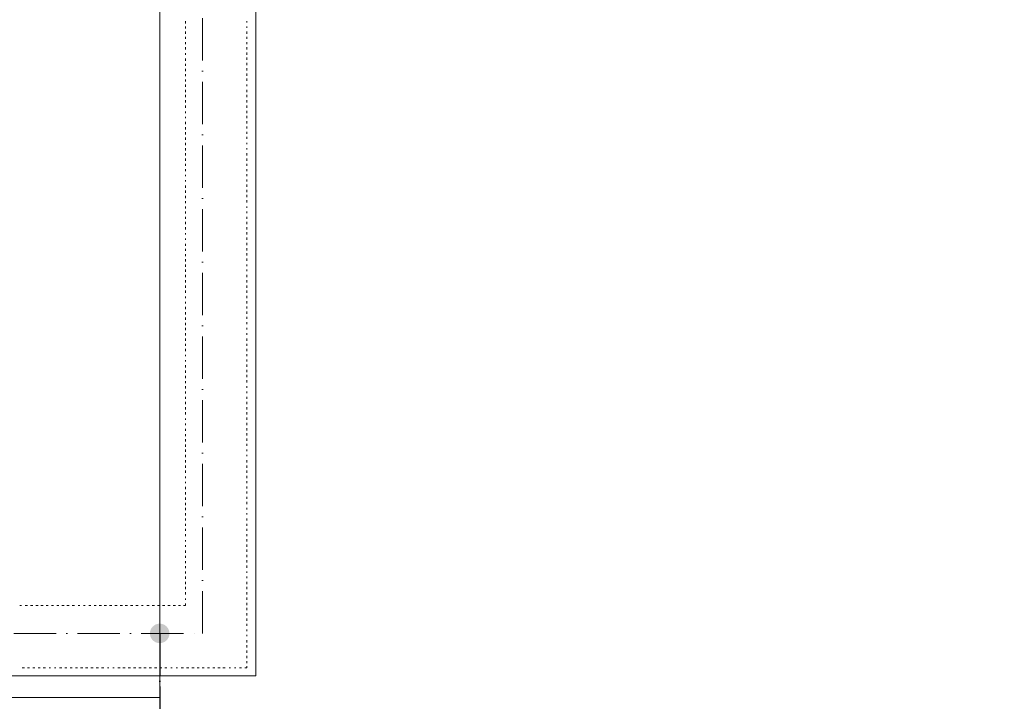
# Model space of a CAD drawing. Header units: centimetres. Extents: x -16053 to 7031, y -7778 to 254.
# Tile 176 of 256: x -6216 to -5657, y -2100 to -1713. Entities that reach past the tile are written whole.
import ezdxf

# ---------------------------------------------------------------- set-up
doc = ezdxf.new("R2010")
doc.units = ezdxf.units.CM
doc.header["$MEASUREMENT"] = 0
for name, pattern in [('ACAD_ISO04W100', [30, 24, -3, 0, -3]), ('ACAD_ISO10W100', [18, 12, -3, 0, -3]), ('DASHED', [0.75, 0.5, -0.25])]:
    doc.linetypes.add(name, pattern=pattern)
doc.layers.get('0').update_dxf_attribs({"linetype": 'CONTINUOUS'})
doc.layers.add('_jte_Uziom fund', color=243, linetype='ACAD_ISO04W100', lineweight=30)
doc.layers.add('ODGROMÓWKA', color=3, linetype='ACAD_ISO10W100', lineweight=13)

# ---------------------------------------------------------------- blocks, each defined once
blk = doc.blocks.new('G$C6F539535')
at = {"layer": '_jte_Uziom fund'}
blk.add_lwpolyline([(-20.51, 0), (0, -11.27), (0, 11.27)], close=True, dxfattribs=at)
at = {"layer": '_jte_Uziom fund', "color": 3, "linetype": 'DASHED', "ltscale": 0.5}
for points in [[(-9.99, -5.78), (-9.99, 5.78)], [(-7.49, -7.16), (-7.49, 7.16)], [(-5, -8.53), (-5, 8.53)], [(-2.5, -9.9), (-2.5, 9.9)], [(-17.48, -1.66), (-17.48, 1.66)], [(-14.99, -3.04), (-14.99, 3.04)], [(-12.49, -4.41), (-12.49, 4.41)]]:
    blk.add_lwpolyline(points, dxfattribs=at)
at = {"layer": '_jte_Uziom fund'}
blk.add_lwpolyline([(0, -10.66), (0, 10.66)], dxfattribs=at)
blk = doc.blocks.new('G$C2EEA3252')
at = {"layer": '_jte_Uziom fund'}
for points in [[(-123.5, 65.82), (-237.9, 65.82)], [(-123.5, -65.82), (-123.5, 65.82)], [(-123.5, 0), (-157.67, 0)], [(0, 0), (0, 0), (0, 0), (-123.5, 0)], [(-123.5, -65.82), (-237.9, -65.82)]]:
    blk.add_lwpolyline(points, dxfattribs=at)
for p in [(-237.9, 65.82), (-157.67, 0), (-237.9, -65.82)]:
    blk.add_blockref('G$C6F539535', p, dxfattribs=at)

msp = doc.modelspace()

# ---------------------------------------------------------------- hatches: boundary and pattern name
at = {"layer": 'ODGROMÓWKA'}
h = msp.add_hatch(color=256, dxfattribs=at)
edge = h.paths.add_edge_path()
edge.add_arc((-6136.402, -2061.118), 5.528, 0, 360)

# ---------------------------------------------------------------- linework, layer by layer
at = {"color": 252, "linetype": 'Continuous', "lineweight": 9, "true_color": 0x989898}
for points in [[(-4358.034, -325.557), (-4363.161, -325.557), (-6131.771, -325.557), (-6136.402, -325.557), (-6136.402, -855.164), (-9272.364, -855.164), (-9277.326, -855.164), (-9277.326, -2080.604), (-9277.326, -2085.236), (-6086.948, -2085.236), (-6081.82, -2085.236), (-6081.82, -1575.807)], [(-6136.402, -2085.236), (-6136.402, -855.164), (-6136.402, -855.164)], [(-6081.82, -2085.236), (-6081.82, -855.164), (-6136.402, -855.164)]]:
    msp.add_lwpolyline(points, dxfattribs=at)
at = {"color": 254, "linetype": 'Continuous', "lineweight": 5, "true_color": 0xfdc4fd}
for points in [[(-6121.681, -1713.915), (-6121.681, -1715.238), (-6121.681, -1715.238)], [(-6086.948, -1713.915), (-6086.948, -1714.742), (-6086.948, -1714.742)], [(-6086.948, -1713.915), (-6086.948, -1714.742), (-6086.948, -1714.742)], [(-6121.681, -1716.892), (-6121.681, -1718.05), (-6121.681, -1718.05)], [(-6086.948, -1716.892), (-6086.948, -1717.719), (-6086.948, -1717.719)], [(-6086.948, -1716.892), (-6086.948, -1717.719), (-6086.948, -1717.719)], [(-6121.681, -1719.87), (-6121.681, -1721.027), (-6121.681, -1721.027)], [(-6121.681, -1722.847), (-6121.681, -1724.005), (-6121.681, -1724.005)], [(-6086.948, -1719.87), (-6086.948, -1721.027), (-6086.948, -1721.027)], [(-6086.948, -1719.87), (-6086.948, -1721.027), (-6086.948, -1721.027)], [(-6086.948, -1722.847), (-6086.948, -1724.005), (-6086.948, -1724.005)], [(-6086.948, -1722.847), (-6086.948, -1724.005), (-6086.948, -1724.005)], [(-6121.681, -1725.824), (-6121.681, -1726.982), (-6121.681, -1726.982)], [(-6121.681, -1728.636), (-6121.681, -1729.959), (-6121.681, -1729.959)], [(-6086.948, -1725.824), (-6086.948, -1726.982), (-6086.948, -1726.982)], [(-6086.948, -1725.824), (-6086.948, -1726.982), (-6086.948, -1726.982)], [(-6086.948, -1728.636), (-6086.948, -1729.959), (-6086.948, -1729.959)], [(-6086.948, -1728.636), (-6086.948, -1729.959), (-6086.948, -1729.959)], [(-6121.681, -1732.109), (-6121.681, -1732.936), (-6121.681, -1732.936)], [(-6121.681, -1735.086), (-6121.681, -1736.409), (-6121.681, -1736.409)], [(-6086.948, -1731.613), (-6086.948, -1732.936), (-6086.948, -1732.936)], [(-6086.948, -1731.613), (-6086.948, -1732.936), (-6086.948, -1732.936)], [(-6086.948, -1734.59), (-6086.948, -1735.913), (-6086.948, -1735.913)], [(-6086.948, -1734.59), (-6086.948, -1735.913), (-6086.948, -1735.913)], [(-6121.681, -1738.063), (-6121.681, -1739.221), (-6121.681, -1739.221)], [(-6121.681, -1741.041), (-6121.681, -1742.198), (-6121.681, -1742.198)], [(-6086.948, -1737.567), (-6086.948, -1738.89), (-6086.948, -1738.89)], [(-6086.948, -1737.567), (-6086.948, -1738.89), (-6086.948, -1738.89)], [(-6086.948, -1740.544), (-6086.948, -1741.868), (-6086.948, -1741.868)], [(-6086.948, -1740.544), (-6086.948, -1741.868), (-6086.948, -1741.868)], [(-6121.681, -1744.018), (-6121.681, -1745.176), (-6121.681, -1745.176)], [(-6121.681, -1746.995), (-6121.681, -1748.153), (-6121.681, -1748.153)], [(-6086.948, -1743.522), (-6086.948, -1744.845), (-6086.948, -1744.845)], [(-6086.948, -1743.522), (-6086.948, -1744.845), (-6086.948, -1744.845)], [(-6086.948, -1746.499), (-6086.948, -1747.822), (-6086.948, -1747.822)], [(-6086.948, -1746.499), (-6086.948, -1747.822), (-6086.948, -1747.822)], [(-6121.681, -1749.807), (-6121.681, -1751.13), (-6121.681, -1751.13)], [(-6121.681, -1752.784), (-6121.681, -1754.107), (-6121.681, -1754.107)], [(-6086.948, -1749.807), (-6086.948, -1750.799), (-6086.948, -1750.799)], [(-6086.948, -1749.807), (-6086.948, -1750.799), (-6086.948, -1750.799)], [(-6086.948, -1752.784), (-6086.948, -1754.107), (-6086.948, -1754.107)], [(-6086.948, -1752.784), (-6086.948, -1754.107), (-6086.948, -1754.107)], [(-6121.681, -1755.761), (-6121.681, -1757.084), (-6121.681, -1757.084)], [(-6121.681, -1758.738), (-6121.681, -1760.061), (-6121.681, -1760.061)], [(-6086.948, -1755.761), (-6086.948, -1757.084), (-6086.948, -1757.084)], [(-6086.948, -1755.761), (-6086.948, -1757.084), (-6086.948, -1757.084)], [(-6086.948, -1758.738), (-6086.948, -1760.061), (-6086.948, -1760.061)], [(-6086.948, -1758.738), (-6086.948, -1760.061), (-6086.948, -1760.061)], [(-6121.681, -1761.715), (-6121.681, -1763.039), (-6121.681, -1763.039)], [(-6086.948, -1761.715), (-6086.948, -1763.039), (-6086.948, -1763.039)], [(-6086.948, -1761.715), (-6086.948, -1763.039), (-6086.948, -1763.039)], [(-6121.681, -1765.189), (-6121.681, -1766.016), (-6121.681, -1766.016)], [(-6121.681, -1768.166), (-6121.681, -1768.993), (-6121.681, -1768.993)], [(-6086.948, -1764.693), (-6086.948, -1766.016), (-6086.948, -1766.016)], [(-6086.948, -1764.693), (-6086.948, -1766.016), (-6086.948, -1766.016)], [(-6086.948, -1767.67), (-6086.948, -1768.993), (-6086.948, -1768.993)], [(-6086.948, -1767.67), (-6086.948, -1768.993), (-6086.948, -1768.993)], [(-6121.681, -1770.978), (-6121.681, -1772.301), (-6121.681, -1772.301)], [(-6121.681, -1773.955), (-6121.681, -1775.278), (-6121.681, -1775.278)], [(-6086.948, -1770.647), (-6086.948, -1771.97), (-6086.948, -1771.97)], [(-6086.948, -1770.647), (-6086.948, -1771.97), (-6086.948, -1771.97)], [(-6086.948, -1773.624), (-6086.948, -1774.782), (-6086.948, -1774.782)], [(-6086.948, -1773.624), (-6086.948, -1774.782), (-6086.948, -1774.782)], [(-6121.681, -1776.932), (-6121.681, -1778.255), (-6121.681, -1778.255)], [(-6121.681, -1779.909), (-6121.681, -1781.233), (-6121.681, -1781.233)], [(-6086.948, -1776.601), (-6086.948, -1777.759), (-6086.948, -1777.759)], [(-6086.948, -1776.601), (-6086.948, -1777.759), (-6086.948, -1777.759)], [(-6086.948, -1779.579), (-6086.948, -1780.736), (-6086.948, -1780.736)], [(-6086.948, -1779.579), (-6086.948, -1780.736), (-6086.948, -1780.736)], [(-6121.681, -1782.887), (-6121.681, -1784.21), (-6121.681, -1784.21)], [(-6121.681, -1785.864), (-6121.681, -1787.187), (-6121.681, -1787.187)], [(-6086.948, -1782.887), (-6086.948, -1783.714), (-6086.948, -1783.714)], [(-6086.948, -1782.887), (-6086.948, -1783.714), (-6086.948, -1783.714)], [(-6086.948, -1785.864), (-6086.948, -1786.691), (-6086.948, -1786.691)], [(-6086.948, -1785.864), (-6086.948, -1786.691), (-6086.948, -1786.691)], [(-6121.681, -1788.841), (-6121.681, -1790.164), (-6121.681, -1790.164)], [(-6121.681, -1791.818), (-6121.681, -1793.141), (-6121.681, -1793.141)], [(-6086.948, -1788.841), (-6086.948, -1790.164), (-6086.948, -1790.164)], [(-6086.948, -1788.841), (-6086.948, -1790.164), (-6086.948, -1790.164)], [(-6086.948, -1791.818), (-6086.948, -1793.141), (-6086.948, -1793.141)], [(-6086.948, -1791.818), (-6086.948, -1793.141), (-6086.948, -1793.141)], [(-6121.681, -1794.795), (-6121.681, -1795.953), (-6121.681, -1795.953)], [(-6121.681, -1797.772), (-6121.681, -1798.93), (-6121.681, -1798.93)], [(-6086.948, -1794.795), (-6086.948, -1795.953), (-6086.948, -1795.953)], [(-6086.948, -1794.795), (-6086.948, -1795.953), (-6086.948, -1795.953)], [(-6086.948, -1797.772), (-6086.948, -1798.93), (-6086.948, -1798.93)], [(-6086.948, -1797.772), (-6086.948, -1798.93), (-6086.948, -1798.93)], [(-6121.681, -1801.08), (-6121.681, -1801.907), (-6121.681, -1801.907)], [(-6086.948, -1800.75), (-6086.948, -1801.907), (-6086.948, -1801.907)], [(-6086.948, -1800.75), (-6086.948, -1801.907), (-6086.948, -1801.907)], [(-6121.681, -1804.058), (-6121.681, -1804.885), (-6121.681, -1804.885)], [(-6121.681, -1807.035), (-6121.681, -1808.358), (-6121.681, -1808.358)], [(-6086.948, -1803.727), (-6086.948, -1804.885), (-6086.948, -1804.885)], [(-6086.948, -1803.727), (-6086.948, -1804.885), (-6086.948, -1804.885)], [(-6086.948, -1806.539), (-6086.948, -1807.862), (-6086.948, -1807.862)], [(-6086.948, -1806.539), (-6086.948, -1807.862), (-6086.948, -1807.862)], [(-6121.681, -1810.012), (-6121.681, -1811.335), (-6121.681, -1811.335)], [(-6121.681, -1812.989), (-6121.681, -1814.312), (-6121.681, -1814.312)], [(-6086.948, -1809.516), (-6086.948, -1810.839), (-6086.948, -1810.839)], [(-6086.948, -1809.516), (-6086.948, -1810.839), (-6086.948, -1810.839)], [(-6086.948, -1812.493), (-6086.948, -1813.816), (-6086.948, -1813.816)], [(-6086.948, -1812.493), (-6086.948, -1813.816), (-6086.948, -1813.816)], [(-6121.681, -1815.966), (-6121.681, -1817.124), (-6121.681, -1817.124)], [(-6121.681, -1818.943), (-6121.681, -1820.101), (-6121.681, -1820.101)], [(-6086.948, -1815.47), (-6086.948, -1816.793), (-6086.948, -1816.793)], [(-6086.948, -1815.47), (-6086.948, -1816.793), (-6086.948, -1816.793)], [(-6086.948, -1818.943), (-6086.948, -1819.77), (-6086.948, -1819.77)], [(-6086.948, -1818.943), (-6086.948, -1819.77), (-6086.948, -1819.77)], [(-6121.681, -1821.921), (-6121.681, -1823.078), (-6121.681, -1823.078)], [(-6121.681, -1824.898), (-6121.681, -1826.056), (-6121.681, -1826.056)], [(-6086.948, -1821.921), (-6086.948, -1822.748), (-6086.948, -1822.748)], [(-6086.948, -1821.921), (-6086.948, -1822.748), (-6086.948, -1822.748)], [(-6086.948, -1824.898), (-6086.948, -1826.056), (-6086.948, -1826.056)], [(-6086.948, -1824.898), (-6086.948, -1826.056), (-6086.948, -1826.056)], [(-6121.681, -1827.71), (-6121.681, -1829.033), (-6121.681, -1829.033)], [(-6121.681, -1830.687), (-6121.681, -1832.01), (-6121.681, -1832.01)], [(-6086.948, -1827.71), (-6086.948, -1829.033), (-6086.948, -1829.033)], [(-6086.948, -1827.71), (-6086.948, -1829.033), (-6086.948, -1829.033)], [(-6086.948, -1830.687), (-6086.948, -1832.01), (-6086.948, -1832.01)], [(-6086.948, -1830.687), (-6086.948, -1832.01), (-6086.948, -1832.01)], [(-6121.681, -1834.16), (-6121.681, -1834.987), (-6121.681, -1834.987)], [(-6086.948, -1833.664), (-6086.948, -1834.987), (-6086.948, -1834.987)], [(-6086.948, -1833.664), (-6086.948, -1834.987), (-6086.948, -1834.987)], [(-6086.948, -1836.641), (-6086.948, -1837.964), (-6086.948, -1837.964)], [(-6086.948, -1836.641), (-6086.948, -1837.964), (-6086.948, -1837.964)], [(-6121.681, -1837.137), (-6121.681, -1837.964), (-6121.681, -1837.964)], [(-6121.681, -1840.115), (-6121.681, -1841.272), (-6121.681, -1841.272)], [(-6086.948, -1839.618), (-6086.948, -1840.942), (-6086.948, -1840.942)], [(-6086.948, -1839.618), (-6086.948, -1840.942), (-6086.948, -1840.942)], [(-6086.948, -1842.596), (-6086.948, -1843.919), (-6086.948, -1843.919)], [(-6086.948, -1842.596), (-6086.948, -1843.919), (-6086.948, -1843.919)], [(-6121.681, -1843.092), (-6121.681, -1844.25), (-6121.681, -1844.25)], [(-6121.681, -1846.069), (-6121.681, -1847.227), (-6121.681, -1847.227)], [(-6086.948, -1845.573), (-6086.948, -1846.896), (-6086.948, -1846.896)], [(-6086.948, -1845.573), (-6086.948, -1846.896), (-6086.948, -1846.896)], [(-6121.681, -1848.881), (-6121.681, -1850.204), (-6121.681, -1850.204)], [(-6121.681, -1851.858), (-6121.681, -1853.181), (-6121.681, -1853.181)], [(-6086.948, -1848.55), (-6086.948, -1849.873), (-6086.948, -1849.873)], [(-6086.948, -1848.55), (-6086.948, -1849.873), (-6086.948, -1849.873)], [(-6086.948, -1851.858), (-6086.948, -1852.85), (-6086.948, -1852.85)], [(-6086.948, -1851.858), (-6086.948, -1852.85), (-6086.948, -1852.85)], [(-6121.681, -1854.835), (-6121.681, -1856.158), (-6121.681, -1856.158)], [(-6121.681, -1857.812), (-6121.681, -1859.135), (-6121.681, -1859.135)], [(-6086.948, -1854.835), (-6086.948, -1855.662), (-6086.948, -1855.662)], [(-6086.948, -1854.835), (-6086.948, -1855.662), (-6086.948, -1855.662)], [(-6086.948, -1857.812), (-6086.948, -1859.135), (-6086.948, -1859.135)], [(-6086.948, -1857.812), (-6086.948, -1859.135), (-6086.948, -1859.135)], [(-6121.681, -1860.789), (-6121.681, -1862.113), (-6121.681, -1862.113)], [(-6121.681, -1863.767), (-6121.681, -1865.09), (-6121.681, -1865.09)], [(-6086.948, -1860.789), (-6086.948, -1862.113), (-6086.948, -1862.113)], [(-6086.948, -1860.789), (-6086.948, -1862.113), (-6086.948, -1862.113)], [(-6086.948, -1863.767), (-6086.948, -1865.09), (-6086.948, -1865.09)], [(-6086.948, -1863.767), (-6086.948, -1865.09), (-6086.948, -1865.09)], [(-6121.681, -1866.744), (-6121.681, -1868.067), (-6121.681, -1868.067)], [(-6121.681, -1870.052), (-6121.681, -1871.044), (-6121.681, -1871.044)], [(-6086.948, -1866.744), (-6086.948, -1868.067), (-6086.948, -1868.067)], [(-6086.948, -1866.744), (-6086.948, -1868.067), (-6086.948, -1868.067)], [(-6086.948, -1869.721), (-6086.948, -1871.044), (-6086.948, -1871.044)], [(-6086.948, -1869.721), (-6086.948, -1871.044), (-6086.948, -1871.044)], [(-6121.681, -1873.029), (-6121.681, -1874.021), (-6121.681, -1874.021)], [(-6121.681, -1876.006), (-6121.681, -1877.329), (-6121.681, -1877.329)], [(-6086.948, -1872.698), (-6086.948, -1874.021), (-6086.948, -1874.021)], [(-6086.948, -1872.698), (-6086.948, -1874.021), (-6086.948, -1874.021)], [(-6086.948, -1875.675), (-6086.948, -1876.833), (-6086.948, -1876.833)], [(-6086.948, -1875.675), (-6086.948, -1876.833), (-6086.948, -1876.833)], [(-6121.681, -1878.983), (-6121.681, -1880.306), (-6121.681, -1880.306)], [(-6086.948, -1878.652), (-6086.948, -1879.81), (-6086.948, -1879.81)], [(-6086.948, -1878.652), (-6086.948, -1879.81), (-6086.948, -1879.81)], [(-6086.948, -1881.63), (-6086.948, -1882.787), (-6086.948, -1882.787)], [(-6086.948, -1881.63), (-6086.948, -1882.787), (-6086.948, -1882.787)], [(-6121.681, -1881.96), (-6121.681, -1883.284), (-6121.681, -1883.284)], [(-6121.681, -1884.938), (-6121.681, -1886.261), (-6121.681, -1886.261)], [(-6086.948, -1884.607), (-6086.948, -1885.765), (-6086.948, -1885.765)], [(-6086.948, -1884.607), (-6086.948, -1885.765), (-6086.948, -1885.765)], [(-6121.681, -1887.915), (-6121.681, -1889.238), (-6121.681, -1889.238)], [(-6121.681, -1890.892), (-6121.681, -1892.215), (-6121.681, -1892.215)], [(-6086.948, -1887.915), (-6086.948, -1888.742), (-6086.948, -1888.742)], [(-6086.948, -1887.915), (-6086.948, -1888.742), (-6086.948, -1888.742)], [(-6086.948, -1890.892), (-6086.948, -1891.719), (-6086.948, -1891.719)], [(-6086.948, -1890.892), (-6086.948, -1891.719), (-6086.948, -1891.719)], [(-6121.681, -1893.869), (-6121.681, -1895.192), (-6121.681, -1895.192)], [(-6121.681, -1896.846), (-6121.681, -1898.004), (-6121.681, -1898.004)], [(-6086.948, -1893.869), (-6086.948, -1895.192), (-6086.948, -1895.192)], [(-6086.948, -1893.869), (-6086.948, -1895.192), (-6086.948, -1895.192)], [(-6086.948, -1896.846), (-6086.948, -1898.004), (-6086.948, -1898.004)], [(-6086.948, -1896.846), (-6086.948, -1898.004), (-6086.948, -1898.004)], [(-6121.681, -1899.824), (-6121.681, -1900.981), (-6121.681, -1900.981)], [(-6121.681, -1903.131), (-6121.681, -1903.958), (-6121.681, -1903.958)], [(-6086.948, -1899.824), (-6086.948, -1900.981), (-6086.948, -1900.981)], [(-6086.948, -1899.824), (-6086.948, -1900.981), (-6086.948, -1900.981)], [(-6086.948, -1902.801), (-6086.948, -1903.958), (-6086.948, -1903.958)], [(-6086.948, -1902.801), (-6086.948, -1903.958), (-6086.948, -1903.958)], [(-6121.681, -1906.109), (-6121.681, -1906.936), (-6121.681, -1906.936)], [(-6121.681, -1909.086), (-6121.681, -1910.409), (-6121.681, -1910.409)], [(-6086.948, -1905.778), (-6086.948, -1906.936), (-6086.948, -1906.936)], [(-6086.948, -1905.778), (-6086.948, -1906.936), (-6086.948, -1906.936)], [(-6086.948, -1908.59), (-6086.948, -1909.913), (-6086.948, -1909.913)], [(-6086.948, -1908.59), (-6086.948, -1909.913), (-6086.948, -1909.913)], [(-6121.681, -1912.063), (-6121.681, -1913.386), (-6121.681, -1913.386)], [(-6121.681, -1915.04), (-6121.681, -1916.363), (-6121.681, -1916.363)], [(-6086.948, -1911.567), (-6086.948, -1912.89), (-6086.948, -1912.89)], [(-6086.948, -1911.567), (-6086.948, -1912.89), (-6086.948, -1912.89)], [(-6086.948, -1914.544), (-6086.948, -1915.867), (-6086.948, -1915.867)], [(-6086.948, -1914.544), (-6086.948, -1915.867), (-6086.948, -1915.867)], [(-6121.681, -1918.017), (-6121.681, -1919.175), (-6121.681, -1919.175)], [(-6086.948, -1917.521), (-6086.948, -1918.844), (-6086.948, -1918.844)], [(-6086.948, -1917.521), (-6086.948, -1918.844), (-6086.948, -1918.844)], [(-6121.681, -1920.995), (-6121.681, -1922.152), (-6121.681, -1922.152)], [(-6121.681, -1923.972), (-6121.681, -1925.13), (-6121.681, -1925.13)], [(-6086.948, -1920.995), (-6086.948, -1921.822), (-6086.948, -1921.822)], [(-6086.948, -1920.995), (-6086.948, -1921.822), (-6086.948, -1921.822)], [(-6086.948, -1923.972), (-6086.948, -1924.799), (-6086.948, -1924.799)], [(-6086.948, -1923.972), (-6086.948, -1924.799), (-6086.948, -1924.799)], [(-6121.681, -1926.949), (-6121.681, -1928.107), (-6121.681, -1928.107)], [(-6121.681, -1929.761), (-6121.681, -1931.084), (-6121.681, -1931.084)], [(-6086.948, -1926.949), (-6086.948, -1928.107), (-6086.948, -1928.107)], [(-6086.948, -1926.949), (-6086.948, -1928.107), (-6086.948, -1928.107)], [(-6086.948, -1929.761), (-6086.948, -1931.084), (-6086.948, -1931.084)], [(-6086.948, -1929.761), (-6086.948, -1931.084), (-6086.948, -1931.084)], [(-6121.681, -1932.738), (-6121.681, -1934.061), (-6121.681, -1934.061)], [(-6121.681, -1935.715), (-6121.681, -1937.038), (-6121.681, -1937.038)], [(-6086.948, -1932.738), (-6086.948, -1934.061), (-6086.948, -1934.061)], [(-6086.948, -1932.738), (-6086.948, -1934.061), (-6086.948, -1934.061)], [(-6086.948, -1935.715), (-6086.948, -1937.038), (-6086.948, -1937.038)], [(-6086.948, -1935.715), (-6086.948, -1937.038), (-6086.948, -1937.038)], [(-6121.681, -1939.188), (-6121.681, -1940.015), (-6121.681, -1940.015)], [(-6121.681, -1942.166), (-6121.681, -1942.993), (-6121.681, -1942.993)], [(-6086.948, -1938.692), (-6086.948, -1940.015), (-6086.948, -1940.015)], [(-6086.948, -1938.692), (-6086.948, -1940.015), (-6086.948, -1940.015)], [(-6086.948, -1941.669), (-6086.948, -1942.993), (-6086.948, -1942.993)], [(-6086.948, -1941.669), (-6086.948, -1942.993), (-6086.948, -1942.993)], [(-6121.681, -1945.143), (-6121.681, -1946.301), (-6121.681, -1946.301)], [(-6121.681, -1948.12), (-6121.681, -1949.278), (-6121.681, -1949.278)], [(-6086.948, -1944.647), (-6086.948, -1945.97), (-6086.948, -1945.97)], [(-6086.948, -1944.647), (-6086.948, -1945.97), (-6086.948, -1945.97)], [(-6086.948, -1947.624), (-6086.948, -1948.947), (-6086.948, -1948.947)], [(-6086.948, -1947.624), (-6086.948, -1948.947), (-6086.948, -1948.947)], [(-6121.681, -1950.932), (-6121.681, -1952.255), (-6121.681, -1952.255)], [(-6121.681, -1953.909), (-6121.681, -1955.232), (-6121.681, -1955.232)], [(-6086.948, -1950.601), (-6086.948, -1951.924), (-6086.948, -1951.924)], [(-6086.948, -1950.601), (-6086.948, -1951.924), (-6086.948, -1951.924)], [(-6086.948, -1953.578), (-6086.948, -1954.736), (-6086.948, -1954.736)], [(-6086.948, -1953.578), (-6086.948, -1954.736), (-6086.948, -1954.736)], [(-6121.681, -1956.886), (-6121.681, -1958.209), (-6121.681, -1958.209)], [(-6121.681, -1959.863), (-6121.681, -1961.186), (-6121.681, -1961.186)], [(-6086.948, -1956.886), (-6086.948, -1957.713), (-6086.948, -1957.713)], [(-6086.948, -1956.886), (-6086.948, -1957.713), (-6086.948, -1957.713)], [(-6086.948, -1959.863), (-6086.948, -1960.69), (-6086.948, -1960.69)], [(-6086.948, -1959.863), (-6086.948, -1960.69), (-6086.948, -1960.69)], [(-6121.681, -1962.84), (-6121.681, -1964.164), (-6121.681, -1964.164)], [(-6086.948, -1962.84), (-6086.948, -1964.164), (-6086.948, -1964.164)], [(-6086.948, -1962.84), (-6086.948, -1964.164), (-6086.948, -1964.164)], [(-6121.681, -1965.818), (-6121.681, -1967.141), (-6121.681, -1967.141)], [(-6121.681, -1968.795), (-6121.681, -1970.118), (-6121.681, -1970.118)], [(-6086.948, -1965.818), (-6086.948, -1967.141), (-6086.948, -1967.141)], [(-6086.948, -1965.818), (-6086.948, -1967.141), (-6086.948, -1967.141)], [(-6086.948, -1968.795), (-6086.948, -1970.118), (-6086.948, -1970.118)], [(-6086.948, -1968.795), (-6086.948, -1970.118), (-6086.948, -1970.118)], [(-6121.681, -1972.103), (-6121.681, -1973.095), (-6121.681, -1973.095)], [(-6121.681, -1975.08), (-6121.681, -1975.907), (-6121.681, -1975.907)], [(-6086.948, -1971.772), (-6086.948, -1973.095), (-6086.948, -1973.095)], [(-6086.948, -1971.772), (-6086.948, -1973.095), (-6086.948, -1973.095)], [(-6086.948, -1974.749), (-6086.948, -1975.907), (-6086.948, -1975.907)], [(-6086.948, -1974.749), (-6086.948, -1975.907), (-6086.948, -1975.907)], [(-6121.681, -1978.057), (-6121.681, -1979.38), (-6121.681, -1979.38)], [(-6121.681, -1981.034), (-6121.681, -1982.358), (-6121.681, -1982.358)], [(-6086.948, -1977.726), (-6086.948, -1978.884), (-6086.948, -1978.884)], [(-6086.948, -1977.726), (-6086.948, -1978.884), (-6086.948, -1978.884)], [(-6086.948, -1980.704), (-6086.948, -1981.861), (-6086.948, -1981.861)], [(-6086.948, -1980.704), (-6086.948, -1981.861), (-6086.948, -1981.861)], [(-6121.681, -1984.012), (-6121.681, -1985.335), (-6121.681, -1985.335)], [(-6121.681, -1986.989), (-6121.681, -1988.312), (-6121.681, -1988.312)], [(-6086.948, -1983.681), (-6086.948, -1984.839), (-6086.948, -1984.839)], [(-6086.948, -1983.681), (-6086.948, -1984.839), (-6086.948, -1984.839)], [(-6086.948, -1986.492), (-6086.948, -1987.816), (-6086.948, -1987.816)], [(-6086.948, -1986.492), (-6086.948, -1987.816), (-6086.948, -1987.816)], [(-6121.681, -1989.966), (-6121.681, -1991.289), (-6121.681, -1991.289)], [(-6121.681, -1992.943), (-6121.681, -1994.266), (-6121.681, -1994.266)], [(-6086.948, -1989.966), (-6086.948, -1990.793), (-6086.948, -1990.793)], [(-6086.948, -1989.966), (-6086.948, -1990.793), (-6086.948, -1990.793)], [(-6086.948, -1992.943), (-6086.948, -1993.77), (-6086.948, -1993.77)], [(-6086.948, -1992.943), (-6086.948, -1993.77), (-6086.948, -1993.77)], [(-6121.681, -1995.92), (-6121.681, -1997.078), (-6121.681, -1997.078)], [(-6121.681, -1998.897), (-6121.681, -2000.055), (-6121.681, -2000.055)], [(-6086.948, -1995.92), (-6086.948, -1997.078), (-6086.948, -1997.078)], [(-6086.948, -1995.92), (-6086.948, -1997.078), (-6086.948, -1997.078)], [(-6086.948, -1998.897), (-6086.948, -2000.055), (-6086.948, -2000.055)], [(-6086.948, -1998.897), (-6086.948, -2000.055), (-6086.948, -2000.055)], [(-6121.681, -2001.875), (-6121.681, -2003.032), (-6121.681, -2003.032)], [(-6086.948, -2001.875), (-6086.948, -2003.032), (-6086.948, -2003.032)], [(-6086.948, -2001.875), (-6086.948, -2003.032), (-6086.948, -2003.032)], [(-6121.681, -2004.852), (-6121.681, -2006.01), (-6121.681, -2006.01)], [(-6121.681, -2008.16), (-6121.681, -2008.987), (-6121.681, -2008.987)], [(-6086.948, -2004.852), (-6086.948, -2006.01), (-6086.948, -2006.01)], [(-6086.948, -2004.852), (-6086.948, -2006.01), (-6086.948, -2006.01)], [(-6086.948, -2007.664), (-6086.948, -2008.987), (-6086.948, -2008.987)], [(-6086.948, -2007.664), (-6086.948, -2008.987), (-6086.948, -2008.987)], [(-6121.681, -2011.137), (-6121.681, -2011.964), (-6121.681, -2011.964)], [(-6121.681, -2014.114), (-6121.681, -2015.437), (-6121.681, -2015.437)], [(-6086.948, -2010.641), (-6086.948, -2011.964), (-6086.948, -2011.964)], [(-6086.948, -2010.641), (-6086.948, -2011.964), (-6086.948, -2011.964)], [(-6086.948, -2013.618), (-6086.948, -2014.941), (-6086.948, -2014.941)], [(-6086.948, -2013.618), (-6086.948, -2014.941), (-6086.948, -2014.941)], [(-6121.681, -2017.091), (-6121.681, -2018.249), (-6121.681, -2018.249)], [(-6121.681, -2020.068), (-6121.681, -2021.226), (-6121.681, -2021.226)], [(-6086.948, -2016.595), (-6086.948, -2017.918), (-6086.948, -2017.918)], [(-6086.948, -2016.595), (-6086.948, -2017.918), (-6086.948, -2017.918)], [(-6086.948, -2019.572), (-6086.948, -2020.895), (-6086.948, -2020.895)], [(-6086.948, -2019.572), (-6086.948, -2020.895), (-6086.948, -2020.895)], [(-6121.681, -2023.046), (-6121.681, -2024.203), (-6121.681, -2024.203)], [(-6121.681, -2026.023), (-6121.681, -2027.181), (-6121.681, -2027.181)], [(-6086.948, -2022.549), (-6086.948, -2023.873), (-6086.948, -2023.873)], [(-6086.948, -2022.549), (-6086.948, -2023.873), (-6086.948, -2023.873)], [(-6086.948, -2026.023), (-6086.948, -2026.85), (-6086.948, -2026.85)], [(-6086.948, -2026.023), (-6086.948, -2026.85), (-6086.948, -2026.85)], [(-6121.681, -2028.835), (-6121.681, -2030.158), (-6121.681, -2030.158)], [(-6121.681, -2031.812), (-6121.681, -2033.135), (-6121.681, -2033.135)], [(-6086.948, -2028.835), (-6086.948, -2029.827), (-6086.948, -2029.827)], [(-6086.948, -2028.835), (-6086.948, -2029.827), (-6086.948, -2029.827)], [(-6086.948, -2031.812), (-6086.948, -2033.135), (-6086.948, -2033.135)], [(-6086.948, -2031.812), (-6086.948, -2033.135), (-6086.948, -2033.135)], [(-6121.681, -2034.789), (-6121.681, -2036.112), (-6121.681, -2036.112)], [(-6121.681, -2037.766), (-6121.681, -2039.089), (-6121.681, -2039.089)], [(-6086.948, -2034.789), (-6086.948, -2036.112), (-6086.948, -2036.112)], [(-6086.948, -2034.789), (-6086.948, -2036.112), (-6086.948, -2036.112)], [(-6086.948, -2037.766), (-6086.948, -2039.089), (-6086.948, -2039.089)], [(-6086.948, -2037.766), (-6086.948, -2039.089), (-6086.948, -2039.089)], [(-6121.681, -2041.24), (-6121.681, -2042.067), (-6121.681, -2042.067)], [(-6086.948, -2040.743), (-6086.948, -2042.067), (-6086.948, -2042.067)], [(-6086.948, -2040.743), (-6086.948, -2042.067), (-6086.948, -2042.067)], [(-6214.801, -2045.374), (-6215.628, -2045.374), (-6215.628, -2045.374)], [(-6214.801, -2045.374), (-6215.628, -2045.374), (-6215.628, -2045.374)], [(-6211.328, -2045.374), (-6212.651, -2045.374), (-6212.651, -2045.374)], [(-6211.328, -2045.374), (-6212.651, -2045.374), (-6212.651, -2045.374)], [(-6208.35, -2045.374), (-6209.674, -2045.374), (-6209.674, -2045.374)], [(-6208.35, -2045.374), (-6209.674, -2045.374), (-6209.674, -2045.374)], [(-6205.373, -2045.374), (-6206.696, -2045.374), (-6206.696, -2045.374)], [(-6205.373, -2045.374), (-6206.696, -2045.374), (-6206.696, -2045.374)], [(-6202.561, -2045.374), (-6203.719, -2045.374), (-6203.719, -2045.374)], [(-6202.561, -2045.374), (-6203.719, -2045.374), (-6203.719, -2045.374)], [(-6199.584, -2045.374), (-6200.742, -2045.374), (-6200.742, -2045.374)], [(-6199.584, -2045.374), (-6200.742, -2045.374), (-6200.742, -2045.374)], [(-6196.607, -2045.374), (-6197.765, -2045.374), (-6197.765, -2045.374)], [(-6196.607, -2045.374), (-6197.765, -2045.374), (-6197.765, -2045.374)], [(-6193.63, -2045.374), (-6194.788, -2045.374), (-6194.788, -2045.374)], [(-6193.63, -2045.374), (-6194.788, -2045.374), (-6194.788, -2045.374)], [(-6190.653, -2045.374), (-6191.976, -2045.374), (-6191.976, -2045.374)], [(-6190.653, -2045.374), (-6191.976, -2045.374), (-6191.976, -2045.374)], [(-6187.676, -2045.374), (-6188.999, -2045.374), (-6188.999, -2045.374)], [(-6187.676, -2045.374), (-6188.999, -2045.374), (-6188.999, -2045.374)], [(-6184.698, -2045.374), (-6186.022, -2045.374), (-6186.022, -2045.374)], [(-6184.698, -2045.374), (-6186.022, -2045.374), (-6186.022, -2045.374)], [(-6181.721, -2045.374), (-6182.548, -2045.374), (-6182.548, -2045.374)], [(-6181.721, -2045.374), (-6182.548, -2045.374), (-6182.548, -2045.374)], [(-6178.744, -2045.374), (-6179.571, -2045.374), (-6179.571, -2045.374)], [(-6178.744, -2045.374), (-6179.571, -2045.374), (-6179.571, -2045.374)], [(-6175.436, -2045.374), (-6176.594, -2045.374), (-6176.594, -2045.374)], [(-6175.436, -2045.374), (-6176.594, -2045.374), (-6176.594, -2045.374)], [(-6172.459, -2045.374), (-6173.617, -2045.374), (-6173.617, -2045.374)], [(-6172.459, -2045.374), (-6173.617, -2045.374), (-6173.617, -2045.374)], [(-6169.482, -2045.374), (-6170.805, -2045.374), (-6170.805, -2045.374)], [(-6169.482, -2045.374), (-6170.805, -2045.374), (-6170.805, -2045.374)], [(-6166.505, -2045.374), (-6167.828, -2045.374), (-6167.828, -2045.374)], [(-6166.505, -2045.374), (-6167.828, -2045.374), (-6167.828, -2045.374)], [(-6163.527, -2045.374), (-6164.851, -2045.374), (-6164.851, -2045.374)], [(-6163.527, -2045.374), (-6164.851, -2045.374), (-6164.851, -2045.374)], [(-6160.55, -2045.374), (-6161.873, -2045.374), (-6161.873, -2045.374)], [(-6160.55, -2045.374), (-6161.873, -2045.374), (-6161.873, -2045.374)], [(-6157.573, -2045.374), (-6158.896, -2045.374), (-6158.896, -2045.374)], [(-6157.573, -2045.374), (-6158.896, -2045.374), (-6158.896, -2045.374)], [(-6154.596, -2045.374), (-6155.919, -2045.374), (-6155.919, -2045.374)], [(-6154.596, -2045.374), (-6155.919, -2045.374), (-6155.919, -2045.374)], [(-6151.619, -2045.374), (-6152.942, -2045.374), (-6152.942, -2045.374)], [(-6151.619, -2045.374), (-6152.942, -2045.374), (-6152.942, -2045.374)], [(-6148.641, -2045.374), (-6149.965, -2045.374), (-6149.965, -2045.374)], [(-6148.641, -2045.374), (-6149.965, -2045.374), (-6149.965, -2045.374)], [(-6145.83, -2045.374), (-6146.657, -2045.374), (-6146.657, -2045.374)], [(-6145.83, -2045.374), (-6146.657, -2045.374), (-6146.657, -2045.374)], [(-6142.356, -2045.374), (-6143.679, -2045.374), (-6143.679, -2045.374)], [(-6142.356, -2045.374), (-6143.679, -2045.374), (-6143.679, -2045.374)], [(-6139.379, -2045.374), (-6140.702, -2045.374), (-6140.702, -2045.374)], [(-6139.379, -2045.374), (-6140.702, -2045.374), (-6140.702, -2045.374)], [(-6136.402, -2045.374), (-6137.725, -2045.374), (-6137.725, -2045.374)], [(-6136.402, -2045.374), (-6137.725, -2045.374), (-6137.725, -2045.374)], [(-6133.425, -2045.374), (-6134.748, -2045.374), (-6134.748, -2045.374)], [(-6133.425, -2045.374), (-6134.748, -2045.374), (-6134.748, -2045.374)], [(-6130.448, -2045.374), (-6131.771, -2045.374), (-6131.771, -2045.374)], [(-6130.448, -2045.374), (-6131.771, -2045.374), (-6131.771, -2045.374)], [(-6127.47, -2045.374), (-6128.794, -2045.374), (-6128.794, -2045.374)], [(-6127.47, -2045.374), (-6128.794, -2045.374), (-6128.794, -2045.374)], [(-6124.659, -2045.374), (-6125.816, -2045.374), (-6125.816, -2045.374)], [(-6124.659, -2045.374), (-6125.816, -2045.374), (-6125.816, -2045.374)], [(-6121.681, -2044.217), (-6121.681, -2045.374), (-6122.839, -2045.374)], [(-6121.681, -2045.374), (-6122.839, -2045.374), (-6122.839, -2045.374)], [(-6086.948, -2043.72), (-6086.948, -2045.044), (-6086.948, -2045.044)], [(-6086.948, -2043.72), (-6086.948, -2045.044), (-6086.948, -2045.044)], [(-6086.948, -2046.698), (-6086.948, -2048.021), (-6086.948, -2048.021)], [(-6086.948, -2046.698), (-6086.948, -2048.021), (-6086.948, -2048.021)], [(-6086.948, -2049.675), (-6086.948, -2050.998), (-6086.948, -2050.998)], [(-6086.948, -2049.675), (-6086.948, -2050.998), (-6086.948, -2050.998)], [(-6086.948, -2052.652), (-6086.948, -2053.975), (-6086.948, -2053.975)], [(-6086.948, -2052.652), (-6086.948, -2053.975), (-6086.948, -2053.975)], [(-6086.948, -2055.629), (-6086.948, -2056.787), (-6086.948, -2056.787)], [(-6086.948, -2055.629), (-6086.948, -2056.787), (-6086.948, -2056.787)], [(-6086.948, -2058.937), (-6086.948, -2059.764), (-6086.948, -2059.764)], [(-6086.948, -2058.937), (-6086.948, -2059.764), (-6086.948, -2059.764)], [(-6086.948, -2061.914), (-6086.948, -2062.741), (-6086.948, -2062.741)], [(-6086.948, -2061.914), (-6086.948, -2062.741), (-6086.948, -2062.741)], [(-6086.948, -2064.892), (-6086.948, -2066.215), (-6086.948, -2066.215)], [(-6086.948, -2064.892), (-6086.948, -2066.215), (-6086.948, -2066.215)], [(-6086.948, -2067.869), (-6086.948, -2069.192), (-6086.948, -2069.192)], [(-6086.948, -2067.869), (-6086.948, -2069.192), (-6086.948, -2069.192)], [(-6086.948, -2070.846), (-6086.948, -2072.169), (-6086.948, -2072.169)], [(-6086.948, -2070.846), (-6086.948, -2072.169), (-6086.948, -2072.169)], [(-6086.948, -2073.823), (-6086.948, -2075.146), (-6086.948, -2075.146)], [(-6086.948, -2073.823), (-6086.948, -2075.146), (-6086.948, -2075.146)], [(-6086.948, -2076.8), (-6086.948, -2077.958), (-6086.948, -2077.958)], [(-6086.948, -2076.8), (-6086.948, -2077.958), (-6086.948, -2077.958)], [(-6213.147, -2080.604), (-6214.305, -2080.604), (-6214.305, -2080.604)], [(-6213.147, -2080.604), (-6214.305, -2080.604), (-6214.305, -2080.604)], [(-6210.17, -2080.604), (-6211.328, -2080.604), (-6211.328, -2080.604)], [(-6210.17, -2080.604), (-6211.328, -2080.604), (-6211.328, -2080.604)], [(-6207.193, -2080.604), (-6208.35, -2080.604), (-6208.35, -2080.604)], [(-6207.193, -2080.604), (-6208.35, -2080.604), (-6208.35, -2080.604)], [(-6204.215, -2080.604), (-6205.373, -2080.604), (-6205.373, -2080.604)], [(-6204.215, -2080.604), (-6205.373, -2080.604), (-6205.373, -2080.604)], [(-6201.238, -2080.604), (-6202.561, -2080.604), (-6202.561, -2080.604)], [(-6201.238, -2080.604), (-6202.561, -2080.604), (-6202.561, -2080.604)], [(-6198.261, -2080.604), (-6199.088, -2080.604), (-6199.088, -2080.604)], [(-6198.261, -2080.604), (-6199.088, -2080.604), (-6199.088, -2080.604)], [(-6195.284, -2080.604), (-6196.111, -2080.604), (-6196.111, -2080.604)], [(-6195.284, -2080.604), (-6196.111, -2080.604), (-6196.111, -2080.604)], [(-6191.976, -2080.604), (-6193.134, -2080.604), (-6193.134, -2080.604)], [(-6191.976, -2080.604), (-6193.134, -2080.604), (-6193.134, -2080.604)], [(-6188.999, -2080.604), (-6190.157, -2080.604), (-6190.157, -2080.604)], [(-6188.999, -2080.604), (-6190.157, -2080.604), (-6190.157, -2080.604)], [(-6186.022, -2080.604), (-6187.179, -2080.604), (-6187.179, -2080.604)], [(-6186.022, -2080.604), (-6187.179, -2080.604), (-6187.179, -2080.604)], [(-6183.044, -2080.604), (-6184.202, -2080.604), (-6184.202, -2080.604)], [(-6183.044, -2080.604), (-6184.202, -2080.604), (-6184.202, -2080.604)], [(-6180.067, -2080.604), (-6181.39, -2080.604), (-6181.39, -2080.604)], [(-6180.067, -2080.604), (-6181.39, -2080.604), (-6181.39, -2080.604)], [(-6177.09, -2080.604), (-6178.413, -2080.604), (-6178.413, -2080.604)], [(-6177.09, -2080.604), (-6178.413, -2080.604), (-6178.413, -2080.604)], [(-6174.113, -2080.604), (-6175.436, -2080.604), (-6175.436, -2080.604)], [(-6174.113, -2080.604), (-6175.436, -2080.604), (-6175.436, -2080.604)], [(-6171.136, -2080.604), (-6172.459, -2080.604), (-6172.459, -2080.604)], [(-6171.136, -2080.604), (-6172.459, -2080.604), (-6172.459, -2080.604)], [(-6168.158, -2080.604), (-6169.482, -2080.604), (-6169.482, -2080.604)], [(-6168.158, -2080.604), (-6169.482, -2080.604), (-6169.482, -2080.604)], [(-6165.181, -2080.604), (-6166.008, -2080.604), (-6166.008, -2080.604)], [(-6165.181, -2080.604), (-6166.008, -2080.604), (-6166.008, -2080.604)], [(-6162.204, -2080.604), (-6163.031, -2080.604), (-6163.031, -2080.604)], [(-6162.204, -2080.604), (-6163.031, -2080.604), (-6163.031, -2080.604)], [(-6158.896, -2080.604), (-6160.219, -2080.604), (-6160.219, -2080.604)], [(-6158.896, -2080.604), (-6160.219, -2080.604), (-6160.219, -2080.604)], [(-6155.919, -2080.604), (-6157.242, -2080.604), (-6157.242, -2080.604)], [(-6155.919, -2080.604), (-6157.242, -2080.604), (-6157.242, -2080.604)], [(-6152.942, -2080.604), (-6154.265, -2080.604), (-6154.265, -2080.604)], [(-6152.942, -2080.604), (-6154.265, -2080.604), (-6154.265, -2080.604)], [(-6149.965, -2080.604), (-6151.288, -2080.604), (-6151.288, -2080.604)], [(-6149.965, -2080.604), (-6151.288, -2080.604), (-6151.288, -2080.604)], [(-6146.987, -2080.604), (-6148.311, -2080.604), (-6148.311, -2080.604)], [(-6146.987, -2080.604), (-6148.311, -2080.604), (-6148.311, -2080.604)], [(-6144.01, -2080.604), (-6145.333, -2080.604), (-6145.333, -2080.604)], [(-6144.01, -2080.604), (-6145.333, -2080.604), (-6145.333, -2080.604)], [(-6141.033, -2080.604), (-6142.356, -2080.604), (-6142.356, -2080.604)], [(-6141.033, -2080.604), (-6142.356, -2080.604), (-6142.356, -2080.604)], [(-6138.056, -2080.604), (-6139.379, -2080.604), (-6139.379, -2080.604)], [(-6138.056, -2080.604), (-6139.379, -2080.604), (-6139.379, -2080.604)], [(-6135.244, -2080.604), (-6136.402, -2080.604), (-6136.402, -2080.604)], [(-6135.244, -2080.604), (-6136.402, -2080.604), (-6136.402, -2080.604)], [(-6132.267, -2080.604), (-6133.425, -2080.604), (-6133.425, -2080.604)], [(-6132.267, -2080.604), (-6133.425, -2080.604), (-6133.425, -2080.604)], [(-6129.29, -2080.604), (-6130.117, -2080.604), (-6130.117, -2080.604)], [(-6129.29, -2080.604), (-6130.117, -2080.604), (-6130.117, -2080.604)], [(-6126.313, -2080.604), (-6127.14, -2080.604), (-6127.14, -2080.604)], [(-6126.313, -2080.604), (-6127.14, -2080.604), (-6127.14, -2080.604)], [(-6122.839, -2080.604), (-6124.162, -2080.604), (-6124.162, -2080.604)], [(-6122.839, -2080.604), (-6124.162, -2080.604), (-6124.162, -2080.604)], [(-6119.862, -2080.604), (-6121.185, -2080.604), (-6121.185, -2080.604)], [(-6119.862, -2080.604), (-6121.185, -2080.604), (-6121.185, -2080.604)], [(-6116.885, -2080.604), (-6118.208, -2080.604), (-6118.208, -2080.604)], [(-6116.885, -2080.604), (-6118.208, -2080.604), (-6118.208, -2080.604)], [(-6114.073, -2080.604), (-6115.231, -2080.604), (-6115.231, -2080.604)], [(-6114.073, -2080.604), (-6115.231, -2080.604), (-6115.231, -2080.604)], [(-6111.096, -2080.604), (-6112.254, -2080.604), (-6112.254, -2080.604)], [(-6111.096, -2080.604), (-6112.254, -2080.604), (-6112.254, -2080.604)], [(-6108.119, -2080.604), (-6109.277, -2080.604), (-6109.277, -2080.604)], [(-6108.119, -2080.604), (-6109.277, -2080.604), (-6109.277, -2080.604)], [(-6105.142, -2080.604), (-6106.299, -2080.604), (-6106.299, -2080.604)], [(-6105.142, -2080.604), (-6106.299, -2080.604), (-6106.299, -2080.604)], [(-6102.164, -2080.604), (-6103.488, -2080.604), (-6103.488, -2080.604)], [(-6102.164, -2080.604), (-6103.488, -2080.604), (-6103.488, -2080.604)], [(-6099.187, -2080.604), (-6100.51, -2080.604), (-6100.51, -2080.604)], [(-6099.187, -2080.604), (-6100.51, -2080.604), (-6100.51, -2080.604)], [(-6096.21, -2080.604), (-6097.037, -2080.604), (-6097.037, -2080.604)], [(-6096.21, -2080.604), (-6097.037, -2080.604), (-6097.037, -2080.604)], [(-6093.233, -2080.604), (-6094.06, -2080.604), (-6094.06, -2080.604)], [(-6093.233, -2080.604), (-6094.06, -2080.604), (-6094.06, -2080.604)], [(-6089.925, -2080.604), (-6091.083, -2080.604), (-6091.083, -2080.604)], [(-6089.925, -2080.604), (-6091.083, -2080.604), (-6091.083, -2080.604)], [(-6086.948, -2080.604), (-6088.105, -2080.604), (-6088.105, -2080.604)], [(-6086.948, -2080.604), (-6088.105, -2080.604), (-6088.105, -2080.604)], [(-6086.948, -2079.777), (-6086.948, -2080.604), (-6086.948, -2080.604)], [(-6086.948, -2079.777), (-6086.948, -2080.604), (-6086.948, -2080.604)]]:
    msp.add_lwpolyline(points, dxfattribs=at)
at = {"color": 8, "linetype": 'Continuous', "lineweight": 15, "true_color": 0x767676}
msp.add_lwpolyline([(-9222.248, -2085.236), (-9222.248, -2097.475), (-6136.402, -2097.475), (-6136.402, -2085.236)], dxfattribs=at)
at = {"layer": 'ODGROMÓWKA', "ltscale": 2}
msp.add_lwpolyline([(-6112.103, -877.612), (-9251.49, -877.612), (-9251.49, -2061.118), (-6112.103, -2061.118)], close=True, dxfattribs=at)

# ---------------------------------------------------------------- block references
at = {"layer": '_jte_Uziom fund', "rotation": 90}
msp.add_blockref('G$C2EEA3252', (-6136.402, -2061.118), dxfattribs=at)

doc.saveas('drawing.dxf')
